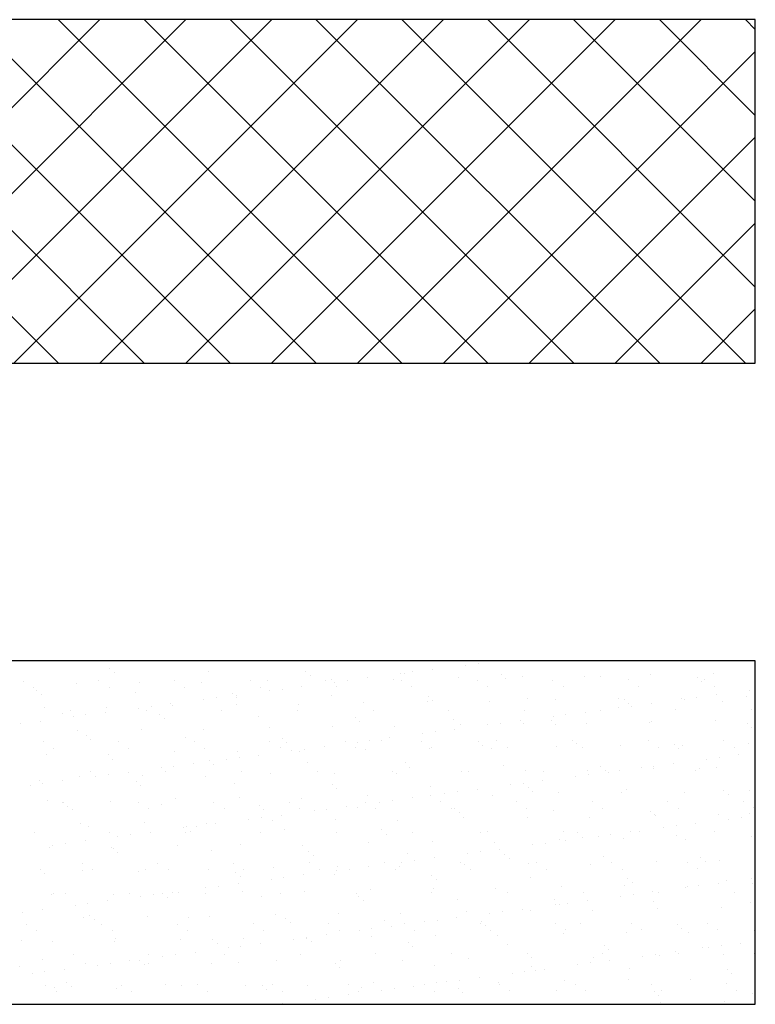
# Model space of a CAD drawing. Header units: millimetres. Extents: x -7023 to 53801, y 9849 to 33561.
# Tile 108 of 256: x 13099 to 13176, y 18150 to 18253. Entities that reach past the tile are written whole.
import ezdxf

# ---------------------------------------------------------------- set-up
doc = ezdxf.new("R2010")
doc.units = ezdxf.units.MM
doc.layers.add('.IE_podklad', color=252, linetype='Continuous')

msp = doc.modelspace()

# ---------------------------------------------------------------- linework, layer by layer
at = {"layer": '.IE_podklad'}
for p, q in [((13176.34, 18252.67), (13056.83, 18252.67)), ((13103.48, 18216.73), (13067.55, 18252.67)), ((13071.89, 18216.73), (13107.82, 18252.67)), ((13112.46, 18216.73), (13076.53, 18252.67)), ((13080.87, 18216.73), (13116.8, 18252.67)), ((13121.44, 18216.73), (13085.51, 18252.67)), ((13089.85, 18216.73), (13125.78, 18252.67)), ((13130.42, 18216.73), (13094.49, 18252.67)), ((13098.83, 18216.73), (13134.76, 18252.67)), ((13139.4, 18216.73), (13103.47, 18252.67)), ((13107.81, 18216.73), (13143.74, 18252.67)), ((13148.38, 18216.73), (13112.45, 18252.67)), ((13116.79, 18216.73), (13152.72, 18252.67)), ((13157.36, 18216.73), (13121.43, 18252.67)), ((13125.77, 18216.73), (13161.7, 18252.67)), ((13166.35, 18216.73), (13130.41, 18252.67)), ((13134.75, 18216.73), (13170.68, 18252.67)), ((13175.33, 18216.73), (13139.39, 18252.67)), ((13176.34, 18224.7), (13148.37, 18252.67)), ((13176.34, 18233.68), (13157.35, 18252.67)), ((13176.34, 18242.66), (13166.33, 18252.67)), ((13176.34, 18251.64), (13175.31, 18252.67)), ((13176.34, 18216.73), (13176.34, 18252.67)), ((13143.73, 18216.73), (13176.34, 18249.35)), ((13152.71, 18216.73), (13176.34, 18240.37)), ((13161.69, 18216.73), (13176.34, 18231.39)), ((13170.67, 18216.73), (13176.34, 18222.41)), ((13056.83, 18216.73), (13176.34, 18216.73)), ((13176.34, 18185.61), (13056.83, 18185.61)), ((13108.84, 18184.77), (13108.84, 18184.77)), ((13142.6, 18184.71), (13142.6, 18184.71)), ((13146.05, 18185.16), (13146.05, 18185.16)), ((13147.37, 18185.34), (13147.37, 18185.34)), ((13176.34, 18149.68), (13176.34, 18185.61)), ((13109.31, 18184.34), (13109.31, 18184.34)), ((13119.16, 18184.54), (13119.16, 18184.54)), ((13129.32, 18184.46), (13129.32, 18184.46)), ((13129.79, 18184.03), (13129.79, 18184.03)), ((13131.99, 18183.65), (13131.99, 18183.65)), ((13135.76, 18183.81), (13135.76, 18183.81)), ((13138.49, 18183.62), (13138.49, 18183.62)), ((13139.21, 18184.26), (13139.21, 18184.26)), ((13139.64, 18184.23), (13139.64, 18184.23)), ((13140.54, 18184.44), (13140.54, 18184.44)), ((13145.35, 18183.87), (13145.35, 18183.87)), ((13147.27, 18183.58), (13147.27, 18183.58)), ((13149.8, 18184.14), (13149.8, 18184.14)), ((13150.27, 18183.72), (13150.27, 18183.72)), ((13152, 18183.96), (13152, 18183.96)), ((13155.18, 18183.59), (13155.18, 18183.59)), ((13158.5, 18183.92), (13158.5, 18183.92)), ((13160.11, 18183.92), (13160.11, 18183.92)), ((13163.09, 18183.61), (13163.09, 18183.61)), ((13165.36, 18184.17), (13165.36, 18184.17)), ((13170.28, 18183.83), (13170.28, 18183.83)), ((13171, 18183.62), (13171, 18183.62)), ((13172.01, 18184.26), (13172.01, 18184.26)), ((13099.81, 18183.49), (13099.81, 18183.49)), ((13100.89, 18182.81), (13100.89, 18182.81)), ((13105.34, 18183.27), (13105.34, 18183.27)), ((13107.72, 18183.51), (13107.72, 18183.51)), ((13108.8, 18182.83), (13108.8, 18182.83)), ((13111.99, 18183.35), (13111.99, 18183.35)), ((13115.63, 18183.52), (13115.63, 18183.52)), ((13116.71, 18182.84), (13116.71, 18182.84)), ((13118.49, 18183.32), (13118.49, 18183.32)), ((13123.54, 18183.54), (13123.54, 18183.54)), ((13124.62, 18182.86), (13124.62, 18182.86)), ((13125.35, 18183.57), (13125.35, 18183.57)), ((13126.86, 18182.64), (13126.86, 18182.64)), ((13128.93, 18182.91), (13128.93, 18182.91)), ((13131.45, 18183.55), (13131.45, 18183.55)), ((13132.38, 18183.36), (13132.38, 18183.36)), ((13132.53, 18182.87), (13132.53, 18182.87)), ((13133.7, 18183.54), (13133.7, 18183.54)), ((13139.36, 18183.57), (13139.36, 18183.57)), ((13140.44, 18182.88), (13140.44, 18182.88)), ((13148.35, 18182.9), (13148.35, 18182.9)), ((13156.26, 18182.91), (13156.26, 18182.91)), ((13164.17, 18182.93), (13164.17, 18182.93)), ((13170.74, 18183.4), (13170.74, 18183.4)), ((13172.08, 18182.94), (13172.08, 18182.94)), ((13101.21, 18182.54), (13101.21, 18182.54)), ((13101.68, 18182.11), (13101.68, 18182.11)), ((13111.52, 18182.31), (13111.52, 18182.31)), ((13118.7, 18181.56), (13118.7, 18181.56)), ((13120.02, 18181.74), (13120.02, 18181.74)), ((13121.69, 18182.23), (13121.69, 18182.23)), ((13122.09, 18182.01), (13122.09, 18182.01)), ((13122.15, 18181.8), (13122.15, 18181.8)), ((13125.54, 18182.46), (13125.54, 18182.46)), ((13132, 18182), (13132, 18182)), ((13142.16, 18181.91), (13142.16, 18181.91)), ((13152.48, 18181.69), (13152.48, 18181.69)), ((13155.44, 18181.57), (13155.44, 18181.57)), ((13162.08, 18181.66), (13162.08, 18181.66)), ((13162.64, 18181.6), (13162.64, 18181.6)), ((13168.58, 18181.63), (13168.58, 18181.63)), ((13168.9, 18181.6), (13168.9, 18181.6)), ((13170.23, 18181.77), (13170.23, 18181.77)), ((13172.29, 18182.04), (13172.29, 18182.04)), ((13175.44, 18181.87), (13175.44, 18181.87)), ((13175.74, 18182.5), (13175.74, 18182.5)), ((13102.07, 18180.76), (13102.07, 18180.76)), ((13108.56, 18180.73), (13108.56, 18180.73)), ((13111.87, 18180.66), (13111.87, 18180.66)), ((13113.19, 18180.84), (13113.19, 18180.84)), ((13115.25, 18181.11), (13115.25, 18181.11)), ((13115.42, 18180.97), (13115.42, 18180.97)), ((13122.07, 18181.06), (13122.07, 18181.06)), ((13128.57, 18181.03), (13128.57, 18181.03)), ((13135.43, 18181.27), (13135.43, 18181.27)), ((13142.08, 18181.36), (13142.08, 18181.36)), ((13142.63, 18181.49), (13142.63, 18181.49)), ((13148.58, 18181.33), (13148.58, 18181.33)), ((13162.07, 18180.7), (13162.07, 18180.7)), ((13163.11, 18181.17), (13163.11, 18181.17)), ((13163.39, 18180.87), (13163.39, 18180.87)), ((13165.45, 18181.14), (13165.45, 18181.14)), ((13172.95, 18181.38), (13172.95, 18181.38)), ((13175.93, 18180.48), (13175.93, 18180.48)), ((13103.89, 18180.08), (13103.89, 18180.08)), ((13104.74, 18180.36), (13104.74, 18180.36)), ((13105.03, 18179.76), (13105.03, 18179.76)), ((13106.35, 18179.94), (13106.35, 18179.94)), ((13108.42, 18180.21), (13108.42, 18180.21)), ((13112.65, 18180.37), (13112.65, 18180.37)), ((13114.05, 18180), (13114.05, 18180)), ((13114.52, 18179.57), (13114.52, 18179.57)), ((13120.56, 18180.38), (13120.56, 18180.38)), ((13124.36, 18179.77), (13124.36, 18179.77)), ((13128.47, 18180.4), (13128.47, 18180.4)), ((13134.53, 18179.69), (13134.53, 18179.69)), ((13136.38, 18180.41), (13136.38, 18180.41)), ((13144.29, 18180.43), (13144.29, 18180.43)), ((13144.84, 18179.46), (13144.84, 18179.46)), ((13152.2, 18180.44), (13152.2, 18180.44)), ((13155.23, 18179.8), (13155.23, 18179.8)), ((13156.55, 18179.97), (13156.55, 18179.97)), ((13158.62, 18180.24), (13158.62, 18180.24)), ((13160.11, 18180.46), (13160.11, 18180.46)), ((13168.02, 18180.47), (13168.02, 18180.47)), ((13099.51, 18179.04), (13099.51, 18179.04)), ((13101.58, 18179.31), (13101.58, 18179.31)), ((13112.15, 18178.46), (13112.15, 18178.46)), ((13118.65, 18178.43), (13118.65, 18178.43)), ((13125.51, 18178.68), (13125.51, 18178.68)), ((13132.16, 18178.76), (13132.16, 18178.76)), ((13135, 18179.26), (13135, 18179.26)), ((13138.65, 18178.73), (13138.65, 18178.73)), ((13144.94, 18178.44), (13144.94, 18178.44)), ((13145.51, 18178.98), (13145.51, 18178.98)), ((13148.39, 18178.9), (13148.39, 18178.9)), ((13149.72, 18179.07), (13149.72, 18179.07)), ((13151.78, 18179.34), (13151.78, 18179.34)), ((13152.16, 18179.06), (13152.16, 18179.06)), ((13155.01, 18179.37), (13155.01, 18179.37)), ((13155.47, 18178.94), (13155.47, 18178.94)), ((13158.66, 18179.03), (13158.66, 18179.03)), ((13165.32, 18179.15), (13165.32, 18179.15)), ((13165.52, 18179.28), (13165.52, 18179.28)), ((13172.17, 18179.36), (13172.17, 18179.36)), ((13175.48, 18179.06), (13175.48, 18179.06)), ((13175.95, 18178.63), (13175.95, 18178.63)), ((13105.5, 18178.37), (13105.5, 18178.37)), ((13106.42, 18177.77), (13106.42, 18177.77)), ((13116.73, 18177.54), (13116.73, 18177.54)), ((13126.89, 18177.46), (13126.89, 18177.46)), ((13138.11, 18177.54), (13138.11, 18177.54)), ((13141.56, 18178), (13141.56, 18178)), ((13142.88, 18178.17), (13142.88, 18178.17)), ((13101.87, 18177.13), (13101.87, 18177.13)), ((13102.94, 18176.45), (13102.94, 18176.45)), ((13106.88, 18177.34), (13106.88, 18177.34)), ((13109.78, 18177.15), (13109.78, 18177.15)), ((13110.85, 18176.47), (13110.85, 18176.47)), ((13117.69, 18177.16), (13117.69, 18177.16)), ((13118.76, 18176.48), (13118.76, 18176.48)), ((13125.6, 18177.18), (13125.6, 18177.18)), ((13126.67, 18176.49), (13126.67, 18176.49)), ((13127.36, 18177.03), (13127.36, 18177.03)), ((13129.2, 18176.37), (13129.2, 18176.37)), ((13131.27, 18176.64), (13131.27, 18176.64)), ((13133.51, 18177.19), (13133.51, 18177.19)), ((13134.58, 18176.51), (13134.58, 18176.51)), ((13134.72, 18177.1), (13134.72, 18177.1)), ((13135.59, 18176.38), (13135.59, 18176.38)), ((13136.04, 18177.27), (13136.04, 18177.27)), ((13137.21, 18177.23), (13137.21, 18177.23)), ((13141.42, 18177.21), (13141.42, 18177.21)), ((13142.24, 18176.46), (13142.24, 18176.46)), ((13142.49, 18176.52), (13142.49, 18176.52)), ((13147.37, 18177.14), (13147.37, 18177.14)), ((13147.84, 18176.72), (13147.84, 18176.72)), ((13148.74, 18176.43), (13148.74, 18176.43)), ((13149.33, 18177.22), (13149.33, 18177.22)), ((13150.4, 18176.54), (13150.4, 18176.54)), ((13155.6, 18176.68), (13155.6, 18176.68)), ((13157.24, 18177.23), (13157.24, 18177.23)), ((13157.68, 18176.92), (13157.68, 18176.92)), ((13158.31, 18176.55), (13158.31, 18176.55)), ((13162.24, 18176.76), (13162.24, 18176.76)), ((13165.15, 18177.25), (13165.15, 18177.25)), ((13166.22, 18176.57), (13166.22, 18176.57)), ((13167.85, 18176.83), (13167.85, 18176.83)), ((13168.32, 18176.4), (13168.32, 18176.4)), ((13168.74, 18176.73), (13168.74, 18176.73)), ((13173.06, 18177.26), (13173.06, 18177.26)), ((13174.13, 18176.58), (13174.13, 18176.58)), ((13175.6, 18176.98), (13175.6, 18176.98)), ((13102.23, 18175.86), (13102.23, 18175.86)), ((13108.72, 18175.83), (13108.72, 18175.83)), ((13115.58, 18176.08), (13115.58, 18176.08)), ((13122.23, 18176.16), (13122.23, 18176.16)), ((13122.37, 18175.47), (13122.37, 18175.47)), ((13124.43, 18175.74), (13124.43, 18175.74)), ((13127.88, 18176.2), (13127.88, 18176.2)), ((13128.73, 18176.13), (13128.73, 18176.13)), ((13172.57, 18175.5), (13172.57, 18175.5)), ((13174.63, 18175.77), (13174.63, 18175.77)), ((13109.09, 18175.31), (13109.09, 18175.31)), ((13114.21, 18174.4), (13114.21, 18174.4)), ((13115.53, 18174.57), (13115.53, 18174.57)), ((13117.59, 18174.84), (13117.59, 18174.84)), ((13119.26, 18175.23), (13119.26, 18175.23)), ((13119.73, 18174.8), (13119.73, 18174.8)), ((13121.04, 18175.3), (13121.04, 18175.3)), ((13129.57, 18175), (13129.57, 18175)), ((13139.73, 18174.92), (13139.73, 18174.92)), ((13140.2, 18174.49), (13140.2, 18174.49)), ((13150.05, 18174.69), (13150.05, 18174.69)), ((13160.21, 18174.6), (13160.21, 18174.6)), ((13164.41, 18174.43), (13164.41, 18174.43)), ((13165.68, 18174.38), (13165.68, 18174.38)), ((13165.73, 18174.6), (13165.73, 18174.6)), ((13167.8, 18174.87), (13167.8, 18174.87)), ((13170.52, 18174.38), (13170.52, 18174.38)), ((13171.25, 18175.33), (13171.25, 18175.33)), ((13172.33, 18174.47), (13172.33, 18174.47)), ((13105.66, 18173.48), (13105.66, 18173.48)), ((13106.79, 18174), (13106.79, 18174)), ((13107.37, 18173.5), (13107.37, 18173.5)), ((13108.69, 18173.67), (13108.69, 18173.67)), ((13110.76, 18173.94), (13110.76, 18173.94)), ((13112.31, 18173.57), (13112.31, 18173.57)), ((13114.7, 18174.01), (13114.7, 18174.01)), ((13118.81, 18173.53), (13118.81, 18173.53)), ((13122.61, 18174.02), (13122.61, 18174.02)), ((13125.67, 18173.78), (13125.67, 18173.78)), ((13130.52, 18174.04), (13130.52, 18174.04)), ((13132.32, 18173.87), (13132.32, 18173.87)), ((13138.43, 18174.05), (13138.43, 18174.05)), ((13138.81, 18173.84), (13138.81, 18173.84)), ((13145.67, 18174.08), (13145.67, 18174.08)), ((13146.34, 18174.07), (13146.34, 18174.07)), ((13152.32, 18174.17), (13152.32, 18174.17)), ((13154.25, 18174.08), (13154.25, 18174.08)), ((13157.57, 18173.53), (13157.57, 18173.53)), ((13158.82, 18174.14), (13158.82, 18174.14)), ((13158.89, 18173.7), (13158.89, 18173.7)), ((13160.68, 18174.17), (13160.68, 18174.17)), ((13160.96, 18173.97), (13160.96, 18173.97)), ((13162.16, 18174.1), (13162.16, 18174.1)), ((13170.07, 18174.11), (13170.07, 18174.11)), ((13100.53, 18172.6), (13100.53, 18172.6)), ((13101.46, 18173.09), (13101.46, 18173.09)), ((13101.86, 18172.77), (13101.86, 18172.77)), ((13103.92, 18173.04), (13103.92, 18173.04)), ((13111.62, 18173), (13111.62, 18173)), ((13112.09, 18172.57), (13112.09, 18172.57)), ((13121.93, 18172.77), (13121.93, 18172.77)), ((13132.1, 18172.69), (13132.1, 18172.69)), ((13132.57, 18172.26), (13132.57, 18172.26)), ((13142.41, 18172.46), (13142.41, 18172.46)), ((13150.73, 18172.63), (13150.73, 18172.63)), ((13152.06, 18172.8), (13152.06, 18172.8)), ((13152.58, 18172.37), (13152.58, 18172.37)), ((13154.12, 18173.07), (13154.12, 18173.07)), ((13122.39, 18171.27), (13122.39, 18171.27)), ((13128.89, 18171.24), (13128.89, 18171.24)), ((13135.75, 18171.48), (13135.75, 18171.48)), ((13140.45, 18171.27), (13140.45, 18171.27)), ((13142.4, 18171.57), (13142.4, 18171.57)), ((13143.9, 18171.73), (13143.9, 18171.73)), ((13145.22, 18171.9), (13145.22, 18171.9)), ((13147.28, 18172.17), (13147.28, 18172.17)), ((13148.9, 18171.54), (13148.9, 18171.54)), ((13153.04, 18171.95), (13153.04, 18171.95)), ((13155.76, 18171.79), (13155.76, 18171.79)), ((13162.4, 18171.87), (13162.4, 18171.87)), ((13162.89, 18172.15), (13162.89, 18172.15)), ((13168.9, 18171.84), (13168.9, 18171.84)), ((13173.05, 18172.06), (13173.05, 18172.06)), ((13173.52, 18171.63), (13173.52, 18171.63)), ((13175.76, 18172.09), (13175.76, 18172.09)), ((13102.39, 18170.97), (13102.39, 18170.97)), ((13103.92, 18170.77), (13103.92, 18170.77)), ((13103.99, 18170.77), (13103.99, 18170.77)), ((13104.45, 18170.34), (13104.45, 18170.34)), ((13108.88, 18170.94), (13108.88, 18170.94)), ((13111.83, 18170.79), (13111.83, 18170.79)), ((13114.3, 18170.54), (13114.3, 18170.54)), ((13115.74, 18171.18), (13115.74, 18171.18)), ((13119.74, 18170.8), (13119.74, 18170.8)), ((13124.46, 18170.46), (13124.46, 18170.46)), ((13127.65, 18170.82), (13127.65, 18170.82)), ((13133.61, 18170.37), (13133.61, 18170.37)), ((13134.78, 18170.23), (13134.78, 18170.23)), ((13135.56, 18170.83), (13135.56, 18170.83)), ((13137.06, 18170.83), (13137.06, 18170.83)), ((13138.38, 18171), (13138.38, 18171)), ((13143.47, 18170.85), (13143.47, 18170.85)), ((13151.38, 18170.86), (13151.38, 18170.86)), ((13159.29, 18170.87), (13159.29, 18170.87)), ((13160.36, 18170.19), (13160.36, 18170.19)), ((13167.2, 18170.89), (13167.2, 18170.89)), ((13168.27, 18170.21), (13168.27, 18170.21)), ((13175.11, 18170.9), (13175.11, 18170.9)), ((13176.18, 18170.22), (13176.18, 18170.22)), ((13104.99, 18170.09), (13104.99, 18170.09)), ((13112.9, 18170.11), (13112.9, 18170.11)), ((13120.81, 18170.12), (13120.81, 18170.12)), ((13124.71, 18169.2), (13124.71, 18169.2)), ((13124.93, 18170.03), (13124.93, 18170.03)), ((13126.77, 18169.47), (13126.77, 18169.47)), ((13128.72, 18170.13), (13128.72, 18170.13)), ((13130.22, 18169.93), (13130.22, 18169.93)), ((13131.55, 18170.1), (13131.55, 18170.1)), ((13136.63, 18170.15), (13136.63, 18170.15)), ((13144.54, 18170.16), (13144.54, 18170.16)), ((13144.94, 18170.14), (13144.94, 18170.14)), ((13145.41, 18169.72), (13145.41, 18169.72)), ((13145.83, 18169.19), (13145.83, 18169.19)), ((13152.45, 18170.18), (13152.45, 18170.18)), ((13152.48, 18169.27), (13152.48, 18169.27)), ((13155.25, 18169.92), (13155.25, 18169.92)), ((13158.98, 18169.24), (13158.98, 18169.24)), ((13165.42, 18169.83), (13165.42, 18169.83)), ((13165.84, 18169.49), (13165.84, 18169.49)), ((13165.89, 18169.4), (13165.89, 18169.4)), ((13172.49, 18169.57), (13172.49, 18169.57)), ((13174.91, 18169.23), (13174.91, 18169.23)), ((13175.73, 18169.61), (13175.73, 18169.61)), ((13105.82, 18168.59), (13105.82, 18168.59)), ((13106.66, 18168.31), (13106.66, 18168.31)), ((13112.47, 18168.67), (13112.47, 18168.67)), ((13116.55, 18168.13), (13116.55, 18168.13)), ((13116.83, 18168.23), (13116.83, 18168.23)), ((13117.87, 18168.3), (13117.87, 18168.3)), ((13118.97, 18168.64), (13118.97, 18168.64)), ((13119.94, 18168.57), (13119.94, 18168.57)), ((13123.39, 18169.03), (13123.39, 18169.03)), ((13125.83, 18168.89), (13125.83, 18168.89)), ((13132.48, 18168.97), (13132.48, 18168.97)), ((13138.97, 18168.94), (13138.97, 18168.94)), ((13166.75, 18168.16), (13166.75, 18168.16)), ((13168.07, 18168.33), (13168.07, 18168.33)), ((13170.14, 18168.61), (13170.14, 18168.61)), ((13173.59, 18169.06), (13173.59, 18169.06)), ((13100.93, 18167.62), (13100.93, 18167.62)), ((13108.84, 18167.63), (13108.84, 18167.63)), ((13109.71, 18167.23), (13109.71, 18167.23)), ((13111.03, 18167.4), (13111.03, 18167.4)), ((13113.1, 18167.67), (13113.1, 18167.67)), ((13116.75, 18167.65), (13116.75, 18167.65)), ((13117.3, 18167.8), (13117.3, 18167.8)), ((13124.66, 18167.66), (13124.66, 18167.66)), ((13127.14, 18168), (13127.14, 18168)), ((13132.57, 18167.68), (13132.57, 18167.68)), ((13137.3, 18167.92), (13137.3, 18167.92)), ((13137.77, 18167.49), (13137.77, 18167.49)), ((13140.48, 18167.69), (13140.48, 18167.69)), ((13147.62, 18167.69), (13147.62, 18167.69)), ((13148.39, 18167.71), (13148.39, 18167.71)), ((13156.3, 18167.72), (13156.3, 18167.72)), ((13157.78, 18167.6), (13157.78, 18167.6)), ((13158.25, 18167.17), (13158.25, 18167.17)), ((13159.91, 18167.26), (13159.91, 18167.26)), ((13161.24, 18167.43), (13161.24, 18167.43)), ((13163.3, 18167.71), (13163.3, 18167.71)), ((13164.21, 18167.74), (13164.21, 18167.74)), ((13168.1, 18167.38), (13168.1, 18167.38)), ((13172.12, 18167.75), (13172.12, 18167.75)), ((13175.92, 18167.19), (13175.92, 18167.19)), ((13102.55, 18166.07), (13102.55, 18166.07)), ((13102.88, 18166.33), (13102.88, 18166.33)), ((13104.2, 18166.5), (13104.2, 18166.5)), ((13106.26, 18166.77), (13106.26, 18166.77)), ((13115.9, 18166.29), (13115.9, 18166.29)), ((13122.55, 18166.37), (13122.55, 18166.37)), ((13129.05, 18166.34), (13129.05, 18166.34)), ((13135.91, 18166.59), (13135.91, 18166.59)), ((13142.56, 18166.68), (13142.56, 18166.68)), ((13149.06, 18166.64), (13149.06, 18166.64)), ((13153.08, 18166.36), (13153.08, 18166.36)), ((13154.4, 18166.53), (13154.4, 18166.53)), ((13155.92, 18166.89), (13155.92, 18166.89)), ((13156.46, 18166.81), (13156.46, 18166.81)), ((13162.56, 18166.98), (13162.56, 18166.98)), ((13169.06, 18166.95), (13169.06, 18166.95)), ((13109.04, 18166.04), (13109.04, 18166.04)), ((13109.19, 18166), (13109.19, 18166)), ((13109.66, 18165.57), (13109.66, 18165.57)), ((13119.51, 18165.77), (13119.51, 18165.77)), ((13129.67, 18165.69), (13129.67, 18165.69)), ((13130.14, 18165.26), (13130.14, 18165.26)), ((13139.98, 18165.46), (13139.98, 18165.46)), ((13146.24, 18165.46), (13146.24, 18165.46)), ((13147.56, 18165.63), (13147.56, 18165.63)), ((13149.63, 18165.91), (13149.63, 18165.91)), ((13150.15, 18165.37), (13150.15, 18165.37)), ((13160.46, 18165.15), (13160.46, 18165.15)), ((13170.62, 18165.06), (13170.62, 18165.06)), ((13105.97, 18164.41), (13105.97, 18164.41)), ((13113.88, 18164.43), (13113.88, 18164.43)), ((13121.79, 18164.44), (13121.79, 18164.44)), ((13129.7, 18164.46), (13129.7, 18164.46)), ((13132.64, 18164.08), (13132.64, 18164.08)), ((13135.95, 18164.11), (13135.95, 18164.11)), ((13137.61, 18164.47), (13137.61, 18164.47)), ((13139.13, 18164.05), (13139.13, 18164.05)), ((13139.4, 18164.56), (13139.4, 18164.56)), ((13140.72, 18164.73), (13140.72, 18164.73)), ((13142.79, 18165.01), (13142.79, 18165.01)), ((13145.52, 18164.48), (13145.52, 18164.48)), ((13145.99, 18164.29), (13145.99, 18164.29)), ((13150.61, 18164.95), (13150.61, 18164.95)), ((13152.64, 18164.38), (13152.64, 18164.38)), ((13153.43, 18164.5), (13153.43, 18164.5)), ((13159.14, 18164.35), (13159.14, 18164.35)), ((13161.34, 18164.51), (13161.34, 18164.51)), ((13166, 18164.59), (13166, 18164.59)), ((13169.25, 18164.53), (13169.25, 18164.53)), ((13171.09, 18164.63), (13171.09, 18164.63)), ((13172.65, 18164.68), (13172.65, 18164.68)), ((13101.56, 18163.77), (13101.56, 18163.77)), ((13102.02, 18163.34), (13102.02, 18163.34)), ((13105.98, 18163.69), (13105.98, 18163.69)), ((13107.04, 18163.73), (13107.04, 18163.73)), ((13111.87, 18163.54), (13111.87, 18163.54)), ((13112.63, 18163.78), (13112.63, 18163.78)), ((13114.95, 18163.75), (13114.95, 18163.75)), ((13119.13, 18163.75), (13119.13, 18163.75)), ((13122.03, 18163.46), (13122.03, 18163.46)), ((13122.5, 18163.03), (13122.5, 18163.03)), ((13122.86, 18163.76), (13122.86, 18163.76)), ((13125.99, 18163.99), (13125.99, 18163.99)), ((13129.12, 18163.21), (13129.12, 18163.21)), ((13130.77, 18163.77), (13130.77, 18163.77)), ((13132.35, 18163.23), (13132.35, 18163.23)), ((13132.57, 18163.66), (13132.57, 18163.66)), ((13133.89, 18163.83), (13133.89, 18163.83)), ((13138.68, 18163.79), (13138.68, 18163.79)), ((13142.51, 18163.14), (13142.51, 18163.14)), ((13146.59, 18163.8), (13146.59, 18163.8)), ((13154.5, 18163.82), (13154.5, 18163.82)), ((13162.41, 18163.83), (13162.41, 18163.83)), ((13170.32, 18163.85), (13170.32, 18163.85)), ((13120.21, 18162.03), (13120.21, 18162.03)), ((13122.28, 18162.31), (13122.28, 18162.31)), ((13125.73, 18162.76), (13125.73, 18162.76)), ((13127.05, 18162.93), (13127.05, 18162.93)), ((13142.98, 18162.72), (13142.98, 18162.72)), ((13152.82, 18162.92), (13152.82, 18162.92)), ((13156.08, 18162), (13156.08, 18162)), ((13162.72, 18162.08), (13162.72, 18162.08)), ((13162.99, 18162.83), (13162.99, 18162.83)), ((13163.46, 18162.4), (13163.46, 18162.4)), ((13169.22, 18162.05), (13169.22, 18162.05)), ((13170.42, 18162.07), (13170.42, 18162.07)), ((13172.48, 18162.34), (13172.48, 18162.34)), ((13173.3, 18162.61), (13173.3, 18162.61)), ((13175.93, 18162.79), (13175.93, 18162.79)), ((13176.08, 18162.3), (13176.08, 18162.3)), ((13102.71, 18161.18), (13102.71, 18161.18)), ((13102.99, 18161.26), (13102.99, 18161.26)), ((13104.23, 18161.31), (13104.23, 18161.31)), ((13109.2, 18161.15), (13109.2, 18161.15)), ((13110.9, 18161.27), (13110.9, 18161.27)), ((13112.05, 18160.96), (13112.05, 18160.96)), ((13113.38, 18161.13), (13113.38, 18161.13)), ((13114.4, 18161.23), (13114.4, 18161.23)), ((13115.44, 18161.41), (13115.44, 18161.41)), ((13116.06, 18161.4), (13116.06, 18161.4)), ((13118.81, 18161.29), (13118.81, 18161.29)), ((13118.89, 18161.86), (13118.89, 18161.86)), ((13122.71, 18161.48), (13122.71, 18161.48)), ((13124.71, 18161), (13124.71, 18161)), ((13126.72, 18161.3), (13126.72, 18161.3)), ((13129.21, 18161.45), (13129.21, 18161.45)), ((13134.63, 18161.32), (13134.63, 18161.32)), ((13134.88, 18160.92), (13134.88, 18160.92)), ((13136.07, 18161.7), (13136.07, 18161.7)), ((13142.54, 18161.33), (13142.54, 18161.33)), ((13142.72, 18161.78), (13142.72, 18161.78)), ((13149.22, 18161.75), (13149.22, 18161.75)), ((13150.45, 18161.35), (13150.45, 18161.35)), ((13158.36, 18161.36), (13158.36, 18161.36)), ((13162.26, 18160.99), (13162.26, 18160.99)), ((13163.58, 18161.17), (13163.58, 18161.17)), ((13165.64, 18161.44), (13165.64, 18161.44)), ((13166.27, 18161.37), (13166.27, 18161.37)), ((13169.09, 18161.89), (13169.09, 18161.89)), ((13174.18, 18161.39), (13174.18, 18161.39)), ((13105.22, 18160.06), (13105.22, 18160.06)), ((13106.54, 18160.23), (13106.54, 18160.23)), ((13108.6, 18160.51), (13108.6, 18160.51)), ((13114.87, 18160.8), (13114.87, 18160.8)), ((13135.34, 18160.49), (13135.34, 18160.49)), ((13145.19, 18160.69), (13145.19, 18160.69)), ((13155.35, 18160.6), (13155.35, 18160.6)), ((13155.42, 18160.09), (13155.42, 18160.09)), ((13155.82, 18160.17), (13155.82, 18160.17)), ((13156.74, 18160.27), (13156.74, 18160.27)), ((13158.81, 18160.54), (13158.81, 18160.54)), ((13165.67, 18160.38), (13165.67, 18160.38)), ((13175.83, 18160.29), (13175.83, 18160.29)), ((13099.7, 18159.33), (13099.7, 18159.33)), ((13101.77, 18159.61), (13101.77, 18159.61)), ((13106.76, 18159), (13106.76, 18159)), ((13112.79, 18158.88), (13112.79, 18158.88)), ((13126.15, 18159.1), (13126.15, 18159.1)), ((13132.8, 18159.18), (13132.8, 18159.18)), ((13139.29, 18159.15), (13139.29, 18159.15)), ((13146.15, 18159.4), (13146.15, 18159.4)), ((13148.58, 18159.19), (13148.58, 18159.19)), ((13149.9, 18159.37), (13149.9, 18159.37)), ((13151.97, 18159.64), (13151.97, 18159.64)), ((13152.8, 18159.48), (13152.8, 18159.48)), ((13159.3, 18159.45), (13159.3, 18159.45)), ((13166.16, 18159.7), (13166.16, 18159.7)), ((13172.81, 18159.79), (13172.81, 18159.79)), ((13176.3, 18159.86), (13176.3, 18159.86)), ((13100.11, 18158.04), (13100.11, 18158.04)), ((13106.14, 18158.8), (13106.14, 18158.8)), ((13107.23, 18158.57), (13107.23, 18158.57)), ((13108.02, 18158.05), (13108.02, 18158.05)), ((13115.93, 18158.07), (13115.93, 18158.07)), ((13117.08, 18158.77), (13117.08, 18158.77)), ((13119.29, 18158.85), (13119.29, 18158.85)), ((13123.84, 18158.08), (13123.84, 18158.08)), ((13127.24, 18158.69), (13127.24, 18158.69)), ((13127.71, 18158.26), (13127.71, 18158.26)), ((13131.75, 18158.1), (13131.75, 18158.1)), ((13137.55, 18158.46), (13137.55, 18158.46)), ((13138.29, 18157.84), (13138.29, 18157.84)), ((13139.66, 18158.11), (13139.66, 18158.11)), ((13141.74, 18158.29), (13141.74, 18158.29)), ((13143.07, 18158.47), (13143.07, 18158.47)), ((13145.13, 18158.74), (13145.13, 18158.74)), ((13147.57, 18158.12), (13147.57, 18158.12)), ((13147.72, 18158.37), (13147.72, 18158.37)), ((13148.18, 18157.95), (13148.18, 18157.95)), ((13155.48, 18158.14), (13155.48, 18158.14)), ((13158.03, 18158.15), (13158.03, 18158.15)), ((13163.39, 18158.15), (13163.39, 18158.15)), ((13168.19, 18158.06), (13168.19, 18158.06)), ((13171.3, 18158.17), (13171.3, 18158.17)), ((13101.18, 18157.36), (13101.18, 18157.36)), ((13109.09, 18157.37), (13109.09, 18157.37)), ((13117, 18157.38), (13117, 18157.38)), ((13124.91, 18157.4), (13124.91, 18157.4)), ((13131.46, 18156.94), (13131.46, 18156.94)), ((13132.82, 18157.41), (13132.82, 18157.41)), ((13134.91, 18157.39), (13134.91, 18157.39)), ((13136.23, 18157.57), (13136.23, 18157.57)), ((13136.23, 18156.8), (13136.23, 18156.8)), ((13140.73, 18157.43), (13140.73, 18157.43)), ((13142.88, 18156.89), (13142.88, 18156.89)), ((13148.64, 18157.44), (13148.64, 18157.44)), ((13149.38, 18156.86), (13149.38, 18156.86)), ((13156.24, 18157.1), (13156.24, 18157.1)), ((13156.55, 18157.46), (13156.55, 18157.46)), ((13162.88, 18157.19), (13162.88, 18157.19)), ((13164.46, 18157.47), (13164.46, 18157.47)), ((13168.66, 18157.63), (13168.66, 18157.63)), ((13169.38, 18157.16), (13169.38, 18157.16)), ((13172.37, 18157.49), (13172.37, 18157.49)), ((13176.24, 18157.4), (13176.24, 18157.4)), ((13099.59, 18156.34), (13099.59, 18156.34)), ((13102.87, 18156.29), (13102.87, 18156.29)), ((13109.36, 18156.25), (13109.36, 18156.25)), ((13109.44, 18156.54), (13109.44, 18156.54)), ((13116.22, 18156.5), (13116.22, 18156.5)), ((13119.6, 18156.46), (13119.6, 18156.46)), ((13120.07, 18156.03), (13120.07, 18156.03)), ((13122.56, 18155.77), (13122.56, 18155.77)), ((13122.87, 18156.59), (13122.87, 18156.59)), ((13124.62, 18156.04), (13124.62, 18156.04)), ((13128.07, 18156.49), (13128.07, 18156.49)), ((13129.37, 18156.56), (13129.37, 18156.56)), ((13129.39, 18156.67), (13129.39, 18156.67)), ((13129.92, 18156.23), (13129.92, 18156.23)), ((13140.08, 18156.15), (13140.08, 18156.15)), ((13150.39, 18155.92), (13150.39, 18155.92)), ((13160.56, 18155.83), (13160.56, 18155.83)), ((13172.76, 18155.8), (13172.76, 18155.8)), ((13174.82, 18156.07), (13174.82, 18156.07)), ((13105.04, 18154.9), (13105.04, 18154.9)), ((13112.95, 18154.91), (13112.95, 18154.91)), ((13115.72, 18154.87), (13115.72, 18154.87)), ((13117.78, 18155.14), (13117.78, 18155.14)), ((13120.86, 18154.93), (13120.86, 18154.93)), ((13121.23, 18155.59), (13121.23, 18155.59)), ((13128.77, 18154.94), (13128.77, 18154.94)), ((13136.68, 18154.96), (13136.68, 18154.96)), ((13140.55, 18155.72), (13140.55, 18155.72)), ((13144.59, 18154.97), (13144.59, 18154.97)), ((13152.5, 18154.99), (13152.5, 18154.99)), ((13160.41, 18155), (13160.41, 18155)), ((13161.03, 18155.4), (13161.03, 18155.4)), ((13165.92, 18154.9), (13165.92, 18154.9)), ((13166.32, 18154.81), (13166.32, 18154.81)), ((13167.98, 18155.17), (13167.98, 18155.17)), ((13168.32, 18155.01), (13168.32, 18155.01)), ((13170.87, 18155.61), (13170.87, 18155.61)), ((13171.43, 18155.62), (13171.43, 18155.62)), ((13172.97, 18154.89), (13172.97, 18154.89)), ((13176.23, 18155.03), (13176.23, 18155.03)), ((13101.8, 18154.32), (13101.8, 18154.32)), ((13106.3, 18153.9), (13106.3, 18153.9)), ((13107.56, 18153.79), (13107.56, 18153.79)), ((13108.88, 18153.97), (13108.88, 18153.97)), ((13110.95, 18154.24), (13110.95, 18154.24)), ((13111.97, 18154.23), (13111.97, 18154.23)), ((13112.44, 18153.8), (13112.44, 18153.8)), ((13112.95, 18153.99), (13112.95, 18153.99)), ((13114.4, 18154.69), (13114.4, 18154.69)), ((13119.45, 18153.96), (13119.45, 18153.96)), ((13122.28, 18154), (13122.28, 18154)), ((13126.31, 18154.21), (13126.31, 18154.21)), ((13132.45, 18153.92), (13132.45, 18153.92)), ((13132.96, 18154.29), (13132.96, 18154.29)), ((13139.45, 18154.26), (13139.45, 18154.26)), ((13146.31, 18154.51), (13146.31, 18154.51)), ((13152.96, 18154.59), (13152.96, 18154.59)), ((13157.76, 18153.82), (13157.76, 18153.82)), ((13159.08, 18154), (13159.08, 18154)), ((13159.46, 18154.56), (13159.46, 18154.56)), ((13161.15, 18154.27), (13161.15, 18154.27)), ((13164.6, 18154.72), (13164.6, 18154.72)), ((13099.44, 18153.66), (13099.44, 18153.66)), ((13100.72, 18152.89), (13100.72, 18152.89)), ((13102.04, 18153.07), (13102.04, 18153.07)), ((13104.11, 18153.34), (13104.11, 18153.34)), ((13132.91, 18153.49), (13132.91, 18153.49)), ((13142.76, 18153.69), (13142.76, 18153.69)), ((13150.92, 18152.92), (13150.92, 18152.92)), ((13152.25, 18153.1), (13152.25, 18153.1)), ((13152.92, 18153.6), (13152.92, 18153.6)), ((13153.39, 18153.18), (13153.39, 18153.18)), ((13154.31, 18153.37), (13154.31, 18153.37)), ((13163.24, 18153.38), (13163.24, 18153.38)), ((13173.4, 18153.29), (13173.4, 18153.29)), ((13173.87, 18152.86), (13173.87, 18152.86)), ((13102.16, 18151.68), (13102.16, 18151.68)), ((13104.33, 18152), (13104.33, 18152)), ((13110.07, 18151.69), (13110.07, 18151.69)), ((13114.65, 18151.77), (13114.65, 18151.77)), ((13117.98, 18151.71), (13117.98, 18151.71)), ((13123.03, 18151.69), (13123.03, 18151.69)), ((13124.81, 18151.69), (13124.81, 18151.69)), ((13125.89, 18151.72), (13125.89, 18151.72)), ((13129.53, 18151.66), (13129.53, 18151.66)), ((13133.8, 18151.74), (13133.8, 18151.74)), ((13136.39, 18151.91), (13136.39, 18151.91)), ((13141.71, 18151.75), (13141.71, 18151.75)), ((13143.04, 18151.99), (13143.04, 18151.99)), ((13144.09, 18152.02), (13144.09, 18152.02)), ((13145.41, 18152.2), (13145.41, 18152.2)), ((13147.47, 18152.47), (13147.47, 18152.47)), ((13149.54, 18151.96), (13149.54, 18151.96)), ((13149.62, 18151.76), (13149.62, 18151.76)), ((13156.4, 18152.21), (13156.4, 18152.21)), ((13157.53, 18151.78), (13157.53, 18151.78)), ((13163.04, 18152.29), (13163.04, 18152.29)), ((13165.44, 18151.79), (13165.44, 18151.79)), ((13169.54, 18152.26), (13169.54, 18152.26)), ((13173.35, 18151.81), (13173.35, 18151.81)), ((13103.03, 18151.39), (13103.03, 18151.39)), ((13103.23, 18151), (13103.23, 18151)), ((13104.8, 18151.57), (13104.8, 18151.57)), ((13109.52, 18151.36), (13109.52, 18151.36)), ((13111.14, 18151.01), (13111.14, 18151.01)), ((13116.38, 18151.61), (13116.38, 18151.61)), ((13119.05, 18151.02), (13119.05, 18151.02)), ((13125.28, 18151.26), (13125.28, 18151.26)), ((13126.96, 18151.04), (13126.96, 18151.04)), ((13133.8, 18150.67), (13133.8, 18150.67)), ((13134.87, 18151.05), (13134.87, 18151.05)), ((13135.12, 18151.46), (13135.12, 18151.46)), ((13137.25, 18151.12), (13137.25, 18151.12)), ((13138.57, 18151.3), (13138.57, 18151.3)), ((13140.64, 18151.57), (13140.64, 18151.57)), ((13142.78, 18151.07), (13142.78, 18151.07)), ((13145.29, 18151.37), (13145.29, 18151.37)), ((13145.76, 18150.95), (13145.76, 18150.95)), ((13150.69, 18151.08), (13150.69, 18151.08)), ((13155.6, 18151.15), (13155.6, 18151.15)), ((13158.6, 18151.1), (13158.6, 18151.1)), ((13165.76, 18151.06), (13165.76, 18151.06)), ((13166.23, 18150.63), (13166.23, 18150.63)), ((13166.51, 18151.11), (13166.51, 18151.11)), ((13174.42, 18151.12), (13174.42, 18151.12)), ((13176.08, 18150.84), (13176.08, 18150.84)), ((13056.83, 18149.68), (13176.34, 18149.68)), ((13126.96, 18149.77), (13126.96, 18149.77)), ((13130.41, 18150.22), (13130.41, 18150.22)), ((13131.73, 18150.4), (13131.73, 18150.4)), ((13153.12, 18149.7), (13153.12, 18149.7)), ((13166.48, 18149.91), (13166.48, 18149.91)), ((13173.13, 18150), (13173.13, 18150))]:
    msp.add_line(p, q, dxfattribs=at)

doc.saveas('drawing.dxf')
